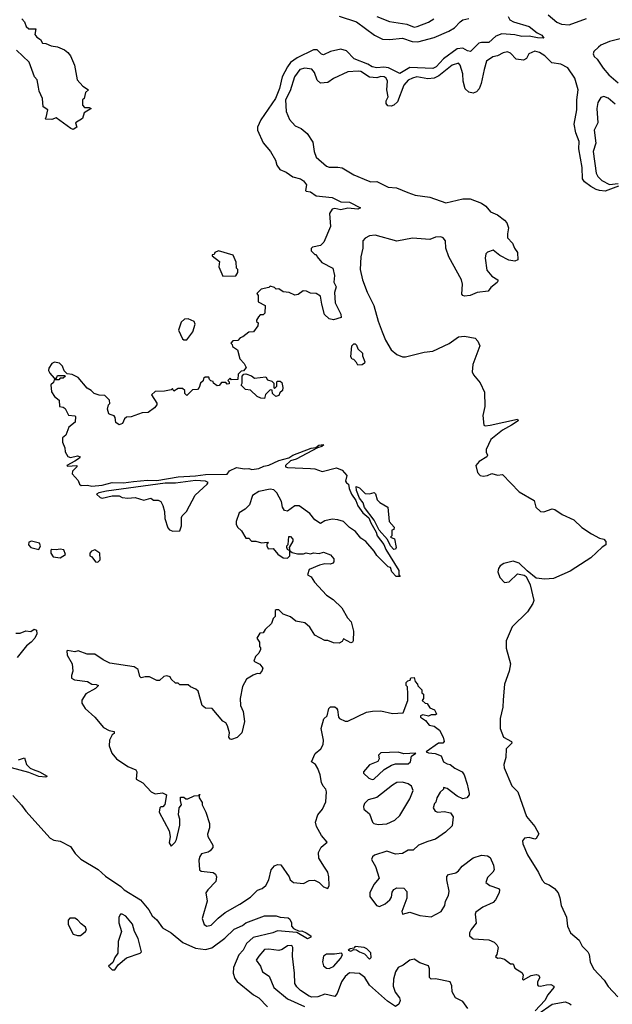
# Model space of a CAD drawing. Extents: x 2494159 to 2685562, y 773219 to 915170.
# Tile 24 of 201: x 2520232 to 2524354, y 870989 to 877832. Entities that reach past the tile are written whole.
import ezdxf

# ---------------------------------------------------------------- set-up
doc = ezdxf.new("R2010")
doc.units = 0

msp = doc.modelspace()

# ---------------------------------------------------------------- linework, layer by layer
at = {"layer": '0CON10XD'}
for points in [[(2523906.8, 877866.8), (2523968.8, 877815), (2524001.3, 877801.3), (2524053, 877797), (2524175, 877841.2)], [(2520248.3, 877838.3), (2520267, 877817), (2520277.5, 877785), (2520295, 877767.5), (2520345, 877767.5), (2520338.3, 877728.3), (2520350.7, 877710.7), (2520377.5, 877695), (2520390, 877670), (2520415, 877667.5), (2520450.7, 877650.7), (2520495, 877644), (2520545, 877622.5), (2520567.5, 877605), (2520585, 877580), (2520614, 877515), (2520633, 877413), (2520670.7, 877370.7), (2520710, 877345), (2520690, 877325), (2520680, 877285), (2520670, 877275), (2520668.3, 877238.3), (2520683, 877223), (2520715, 877222.5), (2520730, 877215), (2520680, 877185), (2520670, 877145), (2520620, 877115), (2520630, 877085), (2520605, 877070), (2520587.5, 877075), (2520485, 877150), (2520455, 877138.8), (2520415, 877140), (2520410, 877145), (2520417.5, 877152.5), (2520427.5, 877205), (2520396.4, 877226.4), (2520390, 877285), (2520366.9, 877335), (2520363.2, 877363.2), (2520353.1, 877413.1), (2520335, 877436), (2520297.4, 877537.4), (2520211.3, 877621.3)], [(2523630, 877855), (2523641.5, 877831.5), (2523667.3, 877817.3), (2523775, 877785.4), (2523831.4, 877741.4), (2523863.8, 877725), (2523876.7, 877703.3), (2523832.5, 877705), (2523775, 877717.9), (2523725, 877714.4), (2523675, 877727.4), (2523585, 877733.4), (2523543.5, 877716.5), (2523495, 877674.5), (2523445, 877674.2), (2523425, 877667.8), (2523368.2, 877611.8), (2523346, 877615), (2523313.2, 877633.2), (2523275, 877630), (2523178.9, 877561.1), (2523128.2, 877505), (2523105, 877493.9), (2522945, 877499.8), (2522875, 877458.2), (2522797.8, 877497.8), (2522765, 877501.9), (2522715, 877496.7), (2522684, 877504), (2522653.6, 877523.6), (2522559.4, 877559.4), (2522505.7, 877615.7), (2522465, 877626.1), (2522395, 877611.9), (2522345, 877587.6), (2522331.5, 877591.5), (2522301.7, 877621.7), (2522275, 877622.2), (2522162.8, 877567.2), (2522116.8, 877535), (2522093.8, 877505), (2522056.8, 877435), (2522040, 877355), (2522010.9, 877285), (2521909.5, 877135), (2521886.7, 877085), (2521886.2, 877065), (2521926.2, 876976.2), (2521976.7, 876915), (2522012.5, 876855), (2522020.5, 876820.5), (2522040.5, 876790.5), (2522085, 876773.3), (2522130.9, 876740.9), (2522185, 876726), (2522205, 876713.3), (2522226.2, 876685), (2522220, 876645), (2522225, 876640), (2522255, 876636.7), (2522295, 876607.5), (2522405, 876595.6), (2522465, 876566.9), (2522525, 876564.3), (2522602.5, 876525), (2522583.6, 876516.4), (2522515, 876521.9), (2522465, 876511.5), (2522425, 876520.4), (2522405.4, 876514.6), (2522387.5, 876485), (2522392.9, 876395), (2522346.7, 876285), (2522325, 876262.5), (2522268.3, 876251.7), (2522258.3, 876241.7), (2522260, 876225), (2522285, 876200), (2522295, 876200), (2522300, 876185), (2522333.3, 876145), (2522410, 876105), (2522422.5, 876055), (2522417, 876007), (2522432.5, 875975), (2522421.2, 875935), (2522426, 875865), (2522466.2, 875785), (2522468.3, 875761.7), (2522415, 875746.7), (2522383.8, 875753.8), (2522353, 875783), (2522332.5, 875855), (2522325, 875910), (2522295, 875930), (2522255, 875932.5), (2522226.4, 875946.4), (2522203.3, 875946.7), (2522168.3, 875921.7), (2522147, 875917), (2522107, 875937), (2522065, 875940), (2522035, 875962.5), (2522015, 875960), (2522005, 875970), (2521975, 875980), (2521965, 875970), (2521911.7, 875958.3), (2521881.7, 875928.3), (2521890, 875915), (2521891.7, 875871.7), (2521940, 875845), (2521938.3, 875791.7), (2521925, 875780), (2521905, 875780), (2521893, 875767), (2521880, 875745), (2521880, 875735), (2521890, 875725), (2521887.5, 875705), (2521858.3, 875661.7), (2521825, 875660), (2521785, 875627.5), (2521765, 875620), (2521748.3, 875601.7), (2521715, 875600), (2521700, 875585), (2521710, 875575), (2521711.7, 875561.7), (2521746.7, 875536.7), (2521762.5, 875475), (2521793, 875443), (2521807.5, 875415), (2521788.3, 875391.7), (2521771.7, 875388.3), (2521751.7, 875368.3), (2521748.3, 875331.7), (2521705, 875330), (2521695, 875340), (2521680, 875325), (2521690, 875315), (2521688.3, 875301.7), (2521675, 875300), (2521665, 875310), (2521635, 875310), (2521619.3, 875290.7), (2521605, 875287.5), (2521580, 875305), (2521578.3, 875318.3), (2521561.7, 875321.7), (2521551.7, 875331.7), (2521548.3, 875348.3), (2521523, 875347), (2521511.7, 875338.3), (2521508.3, 875321.7), (2521490, 875305), (2521480, 875275), (2521468.3, 875261.7), (2521435, 875260), (2521395, 875220), (2521380, 875235), (2521380, 875255), (2521365, 875270), (2521335, 875270), (2521305, 875250), (2521295, 875270), (2521285, 875260), (2521239.3, 875250.7), (2521175, 875247.5), (2521150, 875225), (2521186.4, 875166.4), (2521186.2, 875155), (2521168.8, 875135), (2521125, 875102.5), (2521085, 875100), (2521007, 875073), (2520975, 875070), (2520961.7, 875058.3), (2520947.5, 875025), (2520925, 875017.5), (2520901.7, 875031.7), (2520897, 875067), (2520888.3, 875078.3), (2520861.7, 875088.3), (2520853, 875093), (2520842.5, 875125), (2520850, 875155), (2520860, 875165), (2520857, 875187), (2520825, 875220), (2520785, 875222.5), (2520750, 875235), (2520730, 875255), (2520700.7, 875270.7), (2520640, 875345), (2520597, 875367), (2520561.7, 875371.7), (2520541.7, 875391.7), (2520530, 875425), (2520510, 875445), (2520475, 875452.5), (2520457, 875443), (2520435, 875410), (2520433.3, 875395), (2520442.5, 875375), (2520471.7, 875341.7), (2520488.3, 875341.7), (2520495, 875360), (2520545, 875360), (2520550, 875355), (2520535, 875340), (2520515, 875340), (2520505, 875330), (2520471.7, 875328.3), (2520468.3, 875311.7), (2520450, 875295), (2520452.5, 875245), (2520473.6, 875213.6), (2520507, 875187), (2520510, 875145), (2520535, 875140), (2520549.3, 875129.3), (2520573, 875083), (2520615, 875080), (2520620, 875075), (2520617.5, 875035), (2520575, 875000), (2520552.5, 874945), (2520530, 874925), (2520530, 874895), (2520547, 874857), (2520548.3, 874828.3), (2520567, 874797), (2520585, 874790), (2520635, 874800), (2520652.5, 874795), (2520647.5, 874785), (2520616.7, 874763.3), (2520560, 874735), (2520565, 874730), (2520630, 874735), (2520630, 874725), (2520600, 874695), (2520597.5, 874675), (2520639.3, 874629.3), (2520647.5, 874605), (2520660, 874595), (2520705, 874598.1), (2520735, 874590.4), (2520805, 874597.9), (2520875, 874614.7), (2520955, 874612.9), (2521025, 874622.6), (2521121.7, 874631.7), (2521185, 874629.2), (2521335, 874655.4), (2521455, 874661.5), (2521525, 874672.4), (2521675, 874672.5), (2521692.5, 874697.5), (2521739.3, 874720.7), (2521795, 874710), (2521825, 874713.8), (2521845.9, 874705.9), (2521895, 874712.7), (2521929.7, 874730.3), (2521965, 874735.8), (2522035, 874769.2), (2522105, 874788.1), (2522132, 874805), (2522258.8, 874855), (2522291.7, 874858.3), (2522312, 874875), (2522327.9, 874877.9), (2522346.7, 874876.7), (2522333.8, 874865), (2522302.5, 874857.5), (2522155, 874777.5), (2522115, 874766), (2522080, 874735), (2522080, 874725), (2522095, 874720), (2522253.9, 874713.9), (2522285, 874710), (2522335, 874691.2), (2522435, 874716.7), (2522475, 874702.5), (2522507.5, 874665), (2522498.8, 874625), (2522505, 874613.3), (2522520, 874605), (2522524, 874575), (2522540, 874535), (2522570.6, 874490.6), (2522583, 874453), (2522618.8, 874405), (2522661.2, 874371.2), (2522673.8, 874335), (2522711.7, 874271.7), (2522718.8, 874245), (2522764, 874185), (2522779.1, 874149.1), (2522868, 874005), (2522870, 873975), (2522877.5, 873962.5), (2522851.7, 873961.7), (2522820, 873995), (2522810, 874025), (2522795, 874030), (2522715, 874107.5), (2522698.3, 874138.3), (2522640, 874205), (2522605, 874230), (2522566.7, 874275), (2522525, 874303.3), (2522483.6, 874343.6), (2522445, 874356.2), (2522405, 874360), (2522355, 874348.8), (2522325, 874330), (2522285, 874356.2)], [(2522455, 877856), (2522575, 877817.5), (2522700, 877725), (2522755, 877697.6), (2522805, 877693.9), (2522895, 877703.9), (2522960.8, 877680.8), (2523001, 877679), (2523115, 877709.4), (2523217.1, 877752.9), (2523255.1, 877774.9), (2523295, 877818), (2523315, 877830.8), (2523355, 877839.6)], [(2522715, 877854), (2522805, 877819.2), (2522925, 877800.6), (2522975, 877780.5), (2522996.3, 877783.7), (2523076.2, 877815), (2523113, 877837)], [(2524445, 877708.2), (2524335, 877681.1), (2524274.1, 877655.9), (2524258.1, 877641.9), (2524225, 877612), (2524221.2, 877595), (2524227, 877577), (2524247.8, 877557.8), (2524289.5, 877495), (2524329.3, 877449.3), (2524394.1, 877394.1)], [(2524396.2, 876675), (2524305, 876641.2), (2524265.4, 876645.4), (2524241.7, 876651.7), (2524203.4, 876673.4), (2524160.8, 876705), (2524145.8, 876725), (2524144.1, 876805), (2524120.4, 876935), (2524124, 876985), (2524098.9, 877045), (2524088.4, 877105), (2524106.9, 877205), (2524105.9, 877275), (2524115.2, 877345.2), (2524092.9, 877425), (2524045, 877496.8), (2523995, 877523.5), (2523932.6, 877532.6), (2523885, 877581.2), (2523846.5, 877605), (2523815, 877612.5), (2523774.1, 877595.9), (2523756.7, 877563.3), (2523735, 877550), (2523685, 877558.2), (2523645, 877598.5), (2523625, 877607.9), (2523595, 877601.2), (2523555, 877580.4), (2523522, 877575), (2523479.5, 877545), (2523463.2, 877485), (2523441.9, 877388.1), (2523428, 877352), (2523409.6, 877330.4), (2523385, 877322.2), (2523355, 877328.1), (2523331.2, 877351.2), (2523316.2, 877405), (2523314.4, 877455), (2523295, 877516), (2523285, 877528.9), (2523239.2, 877515), (2523148, 877442), (2523113.8, 877426.2), (2523071.4, 877421.4), (2522995.4, 877434.6), (2522965, 877426.8), (2522935, 877411.2), (2522905, 877376.5), (2522859.9, 877260.1), (2522835, 877237.8), (2522815, 877230.2), (2522793.3, 877233.3), (2522780.7, 877250.7), (2522781.5, 877268.5), (2522795.7, 877295.7), (2522786.2, 877345), (2522790.3, 877405), (2522781.7, 877425), (2522767.5, 877435), (2522745, 877437.9), (2522715, 877428.8), (2522665, 877433.3), (2522605, 877472.5), (2522585.4, 877475.4), (2522515, 877470), (2522415.8, 877424.2), (2522374.4, 877395.6), (2522325, 877390), (2522302.2, 877412.2), (2522281.9, 877465), (2522265, 877487.1), (2522215, 877494.2), (2522181.4, 877485), (2522144.6, 877435), (2522112.5, 877337.5), (2522080.9, 877275), (2522084.5, 877195), (2522109.1, 877139.1), (2522147.8, 877095), (2522189.2, 877075), (2522230.5, 877040.5), (2522271.5, 876981.5), (2522280, 876915), (2522295, 876877.5), (2522365, 876813.6), (2522385, 876806.5), (2522445, 876808.2), (2522475, 876802.3), (2522555, 876753.5), (2522655, 876711.2), (2522675, 876705.5), (2522715, 876706.7), (2522795, 876668.2), (2522853.7, 876663.7), (2522930.9, 876630.9), (2522982.6, 876612.6), (2523085, 876598.1), (2523195, 876560), (2523315, 876586.5), (2523365, 876586.9), (2523445, 876557.1), (2523474.2, 876535), (2523506.3, 876496.3), (2523556.2, 876475), (2523605, 876438), (2523619.7, 876419.7), (2523630.8, 876385), (2523623.9, 876343.9), (2523625.9, 876315.9), (2523658.9, 876278.9), (2523673.2, 876243.2), (2523693.9, 876213.9), (2523695.7, 876164.3), (2523675, 876154.2), (2523635, 876160), (2523572.4, 876192.4), (2523525, 876229.2), (2523485, 876216), (2523474.2, 876205), (2523470, 876175), (2523480.3, 876090.3), (2523515, 876048.8), (2523556.7, 876025), (2523557.5, 876015), (2523552.5, 876005), (2523508.3, 875971.7), (2523490, 875945), (2523415, 875935.8), (2523365, 875914.4), (2523325, 875911.2), (2523314.2, 875914.2), (2523306.7, 875925), (2523312.5, 875995), (2523306, 876025), (2523217.5, 876185), (2523195.7, 876245), (2523194, 876295), (2523177, 876317), (2523162.3, 876322.3), (2523125, 876321.1), (2523085, 876304.6), (2522965, 876313.1), (2522855, 876293.1), (2522705, 876335.5), (2522665, 876331.1), (2522635.4, 876314.6), (2522618.1, 876295), (2522619.1, 876245), (2522604, 876185), (2522600.9, 876095), (2522616.5, 876025), (2522649, 875939), (2522696, 875845), (2522725, 875736), (2522752.4, 875662.4), (2522775.9, 875605), (2522815, 875537.5), (2522855, 875505.5), (2522895, 875490), (2522915, 875489.4), (2523045, 875522.1), (2523105, 875528.1), (2523218.3, 875581.7), (2523285, 875628.8), (2523325, 875633.8), (2523399.1, 875619.1), (2523418.8, 875598.8), (2523433.3, 875565), (2523383.1, 875435), (2523379.2, 875385), (2523388, 875365), (2523435, 875308), (2523464.3, 875244.3), (2523466.4, 875145), (2523452.4, 875082.4), (2523459.2, 875015), (2523469.7, 875009.7), (2523503.5, 875013.5), (2523695.4, 875055.4), (2523698.6, 875045), (2523653.1, 875015), (2523591, 874979), (2523508, 874915), (2523476.7, 874845), (2523477, 874827), (2523486.7, 874805), (2523481.2, 874795), (2523428.8, 874761.2), (2523404.6, 874735), (2523416.7, 874685), (2523435, 874664.6), (2523455, 874658.8), (2523486.2, 874663.8), (2523515, 874677.3), (2523555, 874667.5), (2523590.7, 874670.7), (2523705, 874550), (2523811.2, 874491.2), (2523821.9, 874445), (2523854.2, 874415), (2523878.3, 874411.7), (2523935, 874432), (2523955, 874428.8), (2524005, 874394), (2524085, 874356.2), (2524142.1, 874302.1), (2524209.5, 874259.5), (2524265, 874228.8), (2524295, 874222.5), (2524307.5, 874205), (2524308.3, 874181.7), (2524283.6, 874166.4), (2524205, 874092.5), (2524100, 874025), (2524059.5, 874000.5), (2523945, 873948.8), (2523885, 873943.3), (2523825, 873950), (2523760.7, 874000.7), (2523706.7, 874055), (2523665, 874068.8), (2523598.3, 874051.7), (2523574.3, 874035.7), (2523561.7, 874018.3), (2523557.5, 873995), (2523571.4, 873955), (2523605, 873920.8), (2523635.7, 873924.3), (2523695, 873980), (2523741.7, 873971.7), (2523755, 873962.5), (2523783.3, 873905), (2523808, 873795), (2523802, 873775), (2523765, 873716.2), (2523658.3, 873611.7), (2523616, 873515), (2523614.4, 873465), (2523645.5, 873355), (2523636.9, 873305), (2523603.6, 873215), (2523594, 873106), (2523591.2, 873055), (2523574.6, 872975.4), (2523574.6, 872905), (2523596.9, 872846.9), (2523652.9, 872815), (2523655.6, 872805), (2523614.4, 872765), (2523612.5, 872705), (2523600, 872655), (2523602.4, 872632.4), (2523655, 872508.1), (2523695.5, 872465), (2523758, 872295), (2523814, 872225), (2523843.3, 872175), (2523825, 872142.5), (2523815, 872136.7), (2523775, 872148.2), (2523742, 872145), (2523729.1, 872125), (2523731.5, 872105), (2523765, 872027.1), (2523839.6, 871905), (2523865, 871851.4), (2523885, 871830.8), (2523915, 871820), (2523951.2, 871795), (2523976.2, 871765), (2523989.5, 871729.5), (2523998, 871675), (2524035.7, 871595), (2524042.1, 871532.1), (2524062.9, 871485), (2524123.8, 871435), (2524145, 871393.3), (2524184.5, 871354.5), (2524193.1, 871335), (2524199.4, 871285), (2524222.7, 871235), (2524297.3, 871157.3), (2524325, 871113.3), (2524392.4, 871042.4)], [(2524374.3, 877244.3), (2524325, 877286.9), (2524295, 877297.5), (2524275, 877291.2), (2524252.6, 877257.4), (2524245.5, 877215), (2524254, 877115), (2524228, 877065), (2524239.5, 876975), (2524219.6, 876915), (2524240.4, 876765), (2524252.6, 876742.6), (2524281.4, 876715), (2524335, 876686.7), (2524395, 876693.8)], [(2521645, 876050), (2521735, 876052.5), (2521750, 876075), (2521750, 876095), (2521740, 876105), (2521737, 876147), (2521716.4, 876196.4), (2521615, 876226.7), (2521590, 876215), (2521585, 876200), (2521571.7, 876198.3), (2521571.7, 876191.7), (2521621.7, 876151.7), (2521617.5, 876115), (2521645, 876050)], [(2521375, 875606.7), (2521395, 875607.5), (2521437, 875663), (2521452, 875715), (2521446.7, 875735), (2521405, 875753.3), (2521378.3, 875751.7), (2521355, 875730), (2521337.5, 875675), (2521363.6, 875613.6), (2521375, 875606.7)], [(2522585, 875430), (2522575, 875450), (2522555, 875470), (2522543.6, 875473.6), (2522535, 875490), (2522542.5, 875565), (2522555, 875580), (2522565, 875580), (2522575, 875570), (2522583.6, 875543.6), (2522616.7, 875515), (2522617.5, 875495), (2522632.5, 875455), (2522630, 875445), (2522615, 875432.5), (2522585, 875430)], [(2521935, 875200), (2521908.3, 875201.7), (2521883, 875213), (2521838.3, 875258.3), (2521801.7, 875261.7), (2521771.7, 875291.7), (2521780, 875305), (2521780, 875355), (2521791.7, 875368.3), (2521805, 875370), (2521845, 875357.5), (2521865, 875340), (2521945, 875350), (2521955, 875330), (2521985, 875320), (2522000, 875305), (2522000, 875275), (2522005, 875270), (2522020, 875285), (2522020, 875315), (2522025, 875320), (2522045, 875320), (2522055, 875310), (2522062.5, 875275), (2522060, 875255), (2522041.7, 875238.3), (2522035, 875220), (2522013, 875213), (2521990, 875235), (2521988.3, 875258.3), (2521975, 875260), (2521941.7, 875228.3), (2521935, 875200)], [(2521298.3, 874278.3), (2521345, 874280), (2521356.7, 874315), (2521357, 874373), (2521362.5, 874385), (2521393.3, 874415), (2521452.1, 874527.9), (2521536.7, 874605), (2521542.5, 874615), (2521525, 874624), (2521455, 874628.8), (2521315, 874611.2), (2521245, 874612.1), (2520835, 874556.5), (2520782.5, 874545), (2520767.5, 874535), (2520791.7, 874511.7), (2520805, 874507.5), (2520875, 874522.5), (2520925, 874522.5), (2520945, 874512.5), (2520985, 874507.5), (2521035, 874512.5), (2521095, 874492.5), (2521145, 874507.5), (2521163, 874493), (2521195, 874492.5), (2521213, 874483), (2521227.5, 874455), (2521240, 874415), (2521242.5, 874365), (2521261.7, 874301.7), (2521275, 874287.5), (2521298.3, 874278.3)], [(2522835, 874151.2), (2522811.2, 874175), (2522790.7, 874220.7), (2522732.5, 874285), (2522696.7, 874355), (2522631.2, 874441.2), (2522622, 874475), (2522595, 874507.5), (2522575, 874560), (2522572.5, 874587.5), (2522595, 874577.5), (2522635, 874540), (2522665, 874536.7), (2522697, 874547), (2522706.4, 874536.4), (2522717.5, 874495), (2522736.4, 874476.4), (2522792.5, 874445), (2522802.5, 874345), (2522837.5, 874305), (2522835, 874290), (2522820, 874285), (2522820, 874245), (2522810, 874235), (2522840, 874225), (2522850, 874165), (2522845, 874152.5), (2522835, 874151.2)], [(2522285, 874356.2), (2522250.3, 874400.3), (2522175, 874453.3), (2522145, 874452.5), (2522095, 874417.5), (2522075, 874420), (2522060, 874445), (2522053.9, 874483.9), (2522020.8, 874545), (2522000, 874565), (2521975, 874570.5), (2521895, 874552.2), (2521851.2, 874525), (2521830, 874460), (2521799.8, 874430.2), (2521759.2, 874405), (2521736.7, 874345), (2521737.5, 874325), (2521747.5, 874305), (2521775, 874280), (2521805, 874230), (2521825, 874230), (2521845, 874207.5), (2521875, 874207.5), (2521915, 874197.5), (2521955, 874200), (2521960, 874195), (2521951.7, 874188.3), (2521950, 874175), (2521960, 874155), (2521995, 874157.5), (2522027, 874117), (2522065, 874092.5), (2522095, 874090), (2522110, 874105), (2522110, 874140), (2522095, 874150), (2522090, 874165), (2522090, 874175), (2522100, 874185), (2522105, 874240), (2522115, 874240), (2522131.7, 874221.7), (2522131.7, 874208.3), (2522107.5, 874165), (2522110, 874140), (2522128.3, 874128.3), (2522165, 874120), (2522205, 874120), (2522225, 874126.7), (2522255, 874120), (2522275, 874127.5), (2522315, 874122.5), (2522345, 874132.5), (2522395, 874112.5), (2522416.7, 874085), (2522417.5, 874065), (2522410, 874055), (2522395, 874047.5), (2522355, 874050), (2522318.3, 874041.7), (2522245, 874010), (2522233, 873973), (2522259.3, 873959.3), (2522282.3, 873922.3), (2522365, 873833.3), (2522413, 873803), (2522472.5, 873745), (2522512.5, 873675), (2522537, 873647), (2522553, 873583), (2522552.5, 873515), (2522547.5, 873505), (2522535, 873502.5), (2522485, 873530), (2522475, 873510), (2522455, 873500), (2522415, 873502.5), (2522375, 873517.5), (2522355, 873517.5), (2522284.1, 873554.1), (2522250.5, 873610.5), (2522215, 873640), (2522152.3, 873652.3), (2522115, 873682.5), (2522065, 873700), (2522035, 873730), (2522015, 873730), (2522010, 873725), (2522010, 873685), (2521995, 873670), (2521982.5, 873635), (2521940, 873595), (2521925, 873570), (2521901.7, 873568.3), (2521882.5, 873535), (2521900, 873505), (2521900, 873475), (2521907.5, 873467.5), (2521907.5, 873455), (2521895, 873430), (2521873, 873407), (2521860, 873375), (2521903, 873353), (2521922.5, 873325), (2521917.5, 873305), (2521900, 873285), (2521885, 873287.5), (2521855, 873277.5), (2521810.7, 873249.3), (2521783, 873197), (2521766.7, 873115), (2521767, 873067), (2521787.5, 873025), (2521796.7, 872955), (2521777.5, 872875), (2521745, 872842.5), (2521705, 872830), (2521695, 872832.5), (2521687.5, 872845), (2521692.5, 872875), (2521677.5, 872925), (2521666.4, 872946.4), (2521645, 872957.5), (2521570, 873045), (2521525, 873047.5), (2521502.5, 873065), (2521473.3, 873165), (2521458.3, 873178.3), (2521420, 873195), (2521405, 873210), (2521345, 873210), (2521335, 873220), (2521315, 873220), (2521285, 873250), (2521280, 873265), (2521255, 873272.5), (2521235, 873267.5), (2521205, 873240), (2521185, 873240), (2521136.1, 873266.1), (2521104.1, 873265.9), (2521078.3, 873258.3), (2521067.5, 873267.5), (2521056.2, 873315), (2521027.5, 873335), (2520859.2, 873359.2), (2520812.9, 873382.9), (2520755, 873423.8), (2520702.3, 873422.3), (2520640, 873445), (2520615, 873440), (2520565, 873447.5), (2520560, 873445), (2520562.5, 873415), (2520597.5, 873355), (2520601.2, 873305), (2520592, 873275), (2520593.3, 873255), (2520614.1, 873244.1), (2520705, 873232), (2520735, 873213.3), (2520765, 873212.5), (2520780, 873205), (2520760, 873185), (2520692.3, 873147.7), (2520665, 873103.3), (2520665, 873081.2), (2520688, 873045), (2520755.8, 872985.8), (2520815, 872912.5), (2520855, 872892.5), (2520890, 872885), (2520888.3, 872871.7), (2520875, 872862.5), (2520856.7, 872825), (2520853.8, 872785), (2520874.3, 872735), (2520905, 872695.8), (2520985, 872642.9), (2521039.5, 872619.5), (2521046.7, 872605), (2521043.3, 872555), (2521089.1, 872529.1), (2521146.2, 872465), (2521175, 872452.9), (2521225, 872460), (2521252.5, 872445), (2521241.7, 872378.3), (2521227.5, 872362.5), (2521215, 872362.5), (2521207.5, 872355), (2521202, 872325), (2521271.2, 872195), (2521280, 872155), (2521272, 872112), (2521285, 872087.5), (2521313.3, 872115), (2521323.3, 872135), (2521346.2, 872235), (2521346.7, 872275), (2521337.5, 872305), (2521342.5, 872355), (2521357.5, 872375), (2521350, 872405), (2521351.7, 872428.3), (2521375, 872430), (2521388.3, 872418.3), (2521401.7, 872418.3), (2521445, 872437.5), (2521480, 872440), (2521481.7, 872448.3), (2521488.3, 872448.3), (2521480, 872440), (2521480, 872425), (2521501.7, 872391.7), (2521502.5, 872375), (2521527.5, 872325), (2521553.3, 872245), (2521553.3, 872215), (2521539.3, 872170.7), (2521541.2, 872155), (2521576.7, 872095), (2521575, 872080), (2521557.5, 872055), (2521543.9, 872046.1), (2521497.5, 872035), (2521484.2, 872015.8), (2521478.3, 871991.7), (2521483.9, 871923.9), (2521494.2, 871914.2), (2521577.5, 871905), (2521594.1, 871894.1), (2521601.2, 871875), (2521596.1, 871843.9), (2521540, 871785), (2521527, 871763), (2521536.2, 871705), (2521502, 871585), (2521516.2, 871545), (2521535, 871532.5), (2521565, 871539.2), (2521611.8, 871588.2), (2521662.1, 871627.9), (2521763.8, 871685), (2521836.9, 871735), (2521886.7, 871783.3), (2521918.8, 871795), (2521945, 871814.3), (2521965.6, 871855), (2521981.2, 871925), (2522005, 871952.5), (2522025, 871960), (2522048.3, 871958.3), (2522106.7, 871875), (2522113.9, 871853.9), (2522136.1, 871836.1), (2522205, 871830), (2522245, 871848.8), (2522283, 871853), (2522315, 871836.7), (2522345, 871806), (2522375, 871793.8), (2522383.8, 871815), (2522382.5, 871875), (2522375, 871907.5), (2522353, 871943), (2522313.8, 872005), (2522310, 872045), (2522328.3, 872081.7), (2522370, 872115), (2522331.4, 872161.4), (2522296.1, 872226.1), (2522288.8, 872255), (2522306.2, 872305), (2522338.8, 872345), (2522362.5, 872397.5), (2522365.6, 872465.6), (2522362, 872485), (2522343.8, 872505), (2522331.2, 872531.2), (2522322, 872585), (2522305, 872627.5), (2522290, 872655), (2522262.5, 872675), (2522287.7, 872732.3), (2522326.7, 872765), (2522343.8, 872795), (2522346, 872825), (2522328.8, 872905), (2522346.4, 872973.6), (2522370, 872995), (2522383.3, 873045), (2522395, 873057.5), (2522425, 873057.5), (2522436.4, 873046.4), (2522443.3, 873035), (2522450, 872985), (2522457.5, 872975), (2522495, 872956), (2522515, 872958), (2522645, 873019.2), (2522685, 873027.5), (2522745, 873030), (2522825, 873010), (2522900, 873015), (2522931.7, 873101.7), (2522932.5, 873145), (2522930, 873195), (2522920, 873205), (2522920, 873225), (2522931.7, 873238.3), (2522948.3, 873241.7), (2522951.7, 873258.3), (2522975, 873260), (2522981.7, 873231.7), (2523000, 873215), (2523001.7, 873201.7), (2523030, 873175), (2523030, 873155), (2523040, 873145), (2523040, 873115), (2523031.7, 873101.7), (2523051.7, 873081.7), (2523065, 873080), (2523085, 873050), (2523116.4, 873036.4), (2523127, 873017), (2523130, 873005), (2523125, 873000), (2523095, 873000), (2523075, 872992.5), (2523035, 873000), (2523020, 872995), (2523020, 872985), (2523055, 872962.5), (2523080, 872930), (2523115, 872922.5), (2523151.2, 872895), (2523178, 872845), (2523183.8, 872815), (2523175, 872804), (2523145, 872803.8), (2523060, 872745), (2523075, 872736.7), (2523122.6, 872732.6), (2523162.5, 872715), (2523180, 872675), (2523205, 872660), (2523227, 872657), (2523259.3, 872629.3), (2523310, 872605), (2523323.3, 872585), (2523345, 872520), (2523357.5, 872455), (2523357.5, 872445), (2523342.5, 872425), (2523315, 872417.5), (2523275, 872436.7), (2523205, 872490), (2523180, 872495), (2523180, 872485), (2523157, 872463), (2523132.5, 872425), (2523127.5, 872395), (2523117.5, 872385), (2523107.5, 872355), (2523122.3, 872332.3), (2523140, 872325), (2523185, 872328.8), (2523229.3, 872319.3), (2523247, 872293), (2523239.3, 872230.7), (2523192.5, 872185), (2523123.6, 872136.4), (2523070.7, 872120.7), (2523005, 872096.2), (2522969.5, 872060.5), (2522935, 872060), (2522895, 872038), (2522845, 872033.8), (2522785, 872053.8), (2522700, 872025), (2522686.2, 872015), (2522680, 871995), (2522707.7, 871947.7), (2522733.3, 871865), (2522695, 871822.5), (2522668.1, 871765), (2522668.3, 871738.3), (2522714, 871675), (2522735, 871669.2), (2522775, 871687.1), (2522807.5, 871715), (2522818, 871735), (2522822, 871768), (2522835, 871787.5), (2522855, 871798.8), (2522905, 871796.7), (2522924.1, 871774.1), (2522925.8, 871725.8), (2522890, 871635), (2522895, 871616.7), (2522945, 871629.2), (2523015, 871606), (2523095, 871596.2), (2523163.8, 871635), (2523188.6, 871675), (2523192.5, 871705), (2523214.3, 871745), (2523219.4, 871775), (2523203.6, 871853.6), (2523203, 871877), (2523215, 871892.5), (2523265, 871903.8), (2523285, 871916.7), (2523310.5, 871949.5), (2523385, 872006.2), (2523445, 872025.8), (2523485, 872021.2), (2523505, 872010), (2523527.3, 871957.3), (2523532, 871925), (2523523, 871907), (2523485, 871870), (2523473.3, 871835), (2523502.5, 871815), (2523561.2, 871795), (2523568.8, 871785), (2523566.2, 871765), (2523542, 871715), (2523525, 871697.5), (2523453.8, 871665), (2523405, 871630), (2523398.8, 871615), (2523406.4, 871553.6), (2523371.7, 871508.3), (2523361.2, 871485), (2523361.2, 871465), (2523385, 871443.8), (2523495, 871437.5), (2523531.7, 871421.7), (2523551.7, 871401.7), (2523558.8, 871385), (2523550, 871335), (2523541.7, 871321.7), (2523555, 871310), (2523571.7, 871311.7), (2523605, 871302.5), (2523645, 871270), (2523665, 871270), (2523675, 871240), (2523725, 871210), (2523733, 871193), (2523730, 871165), (2523735, 871160), (2523789.5, 871190.5), (2523825, 871196), (2523840.7, 871190.7), (2523850, 871175), (2523833.8, 871145), (2523832.5, 871125), (2523837.5, 871117.5), (2523853.8, 871116.2)], [(2520365, 874150), (2520377.5, 874175), (2520370, 874195), (2520315, 874207.5), (2520295, 874200), (2520293, 874183), (2520310, 874165), (2520365, 874150)], [(2520515, 874092.5), (2520550, 874115), (2520538.3, 874148.3), (2520515, 874152.5), (2520485, 874146.7), (2520455, 874150), (2520450, 874145), (2520450, 874125), (2520465, 874100), (2520515, 874092.5)], [(2520775, 874062.5), (2520791.7, 874078.3), (2520790, 874125), (2520755, 874147.5), (2520731.7, 874138.3), (2520720, 874125), (2520720, 874105), (2520735, 874100), (2520760, 874065), (2520775, 874062.5)], [(2520205, 873567.8), (2520235, 873568.9), (2520275, 873584), (2520309.3, 873580.7), (2520333.9, 873596.1), (2520349.3, 873589.3), (2520352.5, 873565), (2520337.5, 873535), (2520313.3, 873505), (2520279.1, 873480.9), (2520215, 873400)], [(2522682.7, 872552.7), (2522695, 872554.4), (2522768.1, 872621.9), (2522818.3, 872651.7), (2522845, 872661.2), (2522935, 872660), (2522950, 872675), (2522957, 872713), (2522987.5, 872735), (2522905, 872730), (2522865, 872741.2), (2522743, 872737), (2522728.3, 872721.7), (2522732.5, 872695), (2522723, 872677), (2522665, 872652.5), (2522622.5, 872605), (2522622.5, 872595), (2522661.3, 872561.3), (2522682.7, 872552.7)], [(2520225, 872687.5), (2520265, 872702.5), (2520280.6, 872655), (2520305, 872630), (2520325, 872620.8), (2520370, 872605), (2520422.5, 872575), (2520415, 872567.5), (2520365, 872572.7), (2520295, 872599.5), (2520175, 872633.3)], [(2522725, 872238.6), (2522785, 872243.5), (2522840.7, 872269.3), (2522875, 872302.5), (2522945, 872417.5), (2522968.8, 872475), (2522956.2, 872505), (2522935, 872520.8), (2522895, 872533.5), (2522855, 872530), (2522825, 872512.7), (2522715, 872425.7), (2522655, 872410), (2522630, 872385), (2522623.9, 872363.9), (2522626.4, 872346.4), (2522664.1, 872314.1), (2522686.1, 872256.1), (2522695, 872246.7), (2522725, 872238.6)], [(2520185, 872440.6), (2520245, 872374.3), (2520275, 872330.8), (2520444.1, 872144.1), (2520470.8, 872130.8), (2520515, 872123.8), (2520586.7, 872085), (2520618.3, 872038.3), (2520658.6, 871998.6), (2520777.2, 871927.2), (2520829.7, 871879.7), (2520935, 871807.5), (2520958.8, 871785), (2521072.5, 871715), (2521131.2, 871645), (2521153.3, 871605), (2521185, 871577.5), (2521225, 871520), (2521285, 871486.2), (2521367.9, 871417.9), (2521455, 871380), (2521525, 871370.6), (2521568.4, 871381.6), (2521660, 871450), (2521725, 871512), (2521781.9, 871538.1), (2521805, 871556), (2521933.9, 871603.9), (2522015, 871603.3), (2522045, 871593.8), (2522099.5, 871589.5), (2522110.7, 871580.7), (2522122.5, 871555), (2522123, 871533), (2522137.5, 871515), (2522175, 871497.5), (2522195, 871498.8), (2522225.8, 871485.8), (2522257.5, 871465), (2522256.7, 871455), (2522235, 871444.2), (2522159.5, 871489.5), (2522025, 871499.2), (2521992.5, 871485), (2521855, 871453.6), (2521808.9, 871411.1), (2521787.6, 871365), (2521757.2, 871332.8), (2521718.2, 871245), (2521716.2, 871205), (2521728.5, 871168.5), (2521745, 871147.8), (2521859.4, 871055), (2521895, 871034.5), (2521955, 870971.8)], [(2520655, 871466.7), (2520665, 871473.3), (2520691.2, 871495), (2520696, 871505), (2520691.2, 871525), (2520658.8, 871548.8), (2520635, 871577.5), (2520615, 871587.5), (2520581.7, 871588.3), (2520570, 871575), (2520570, 871545), (2520605, 871477.5), (2520635, 871466.7), (2520655, 871466.7)], [(2520895, 871230), (2520917, 871263), (2520975, 871312.5), (2521070, 871345), (2521080, 871355), (2521057.3, 871447.3), (2521031.2, 871495), (2521015.9, 871545.9), (2520971.7, 871601.7), (2520945, 871616.7), (2520932.5, 871615), (2520921.2, 871595), (2520922, 871555), (2520940, 871495), (2520918, 871425), (2520913.8, 871345), (2520893.3, 871315), (2520880, 871280), (2520850, 871255), (2520875, 871230), (2520895, 871230)], [(2523349.5, 870959.5), (2523315, 871008.8), (2523263.3, 871035), (2523240, 871075), (2523238.3, 871118.3), (2523226.4, 871146.4), (2523125, 871167.5), (2523093.9, 871163.9), (2523083.3, 871175), (2523082.5, 871235), (2523076.4, 871256.4), (2523015, 871278), (2522975, 871302), (2522945, 871296), (2522898.3, 871261.7), (2522865, 871246), (2522845.8, 871215), (2522832.9, 871165), (2522829.2, 871115), (2522844.4, 871074.4), (2522873.3, 871035), (2522878.8, 871015), (2522869.3, 870990.7), (2522847, 870973), (2522791.2, 871011.2), (2522665, 871123.3), (2522633.3, 871175), (2522595, 871203.3), (2522525, 871207.5), (2522495, 871182.5), (2522470, 871145), (2522441.2, 871065), (2522425, 871043.8), (2522355, 871060), (2522305, 871042), (2522265, 871040), (2522245, 871046.2), (2522185, 871086), (2522159.7, 871109.7), (2522146.9, 871135), (2522144.3, 871205.7), (2522128.8, 871325), (2522131.9, 871385), (2522125, 871396.9), (2522095, 871396.2), (2522058.7, 871371.3), (2522035, 871364.4), (2521965, 871373.6), (2521935, 871370.5), (2521894.5, 871325), (2521878, 871295), (2521908, 871255), (2521921.2, 871215), (2521967.1, 871185), (2522000.6, 871105), (2522095, 871027.1), (2522213.5, 870973.5)], [(2522665, 871302.5), (2522676.2, 871315), (2522675, 871347.5), (2522646.7, 871375), (2522627.5, 871385), (2522565, 871390), (2522555, 871380), (2522530, 871375), (2522517.5, 871365), (2522535, 871357.5), (2522555, 871370), (2522575, 871367.5), (2522595, 871353.3), (2522630.7, 871340.7), (2522665, 871302.5)], [(2522385, 871237.5), (2522395, 871242.5), (2522415, 871252.5), (2522465, 871310), (2522477.5, 871335), (2522470, 871345), (2522422.7, 871337.3), (2522365, 871337.5), (2522346.2, 871325), (2522338, 871285), (2522345, 871257.5), (2522365, 871240), (2522385, 871237.5)], [(2523853.8, 871116.2), (2523895, 871125.8), (2523925.9, 871125.9), (2523946.4, 871116.4), (2523947.5, 871105), (2523905.8, 871055), (2523884, 871015), (2523816.7, 870945)], [(2523835, 870920), (2523935, 870990), (2524025, 871006), (2524055, 870996), (2524068, 870985)]]:
    msp.add_lwpolyline(points, dxfattribs=at)

doc.saveas('drawing.dxf')
